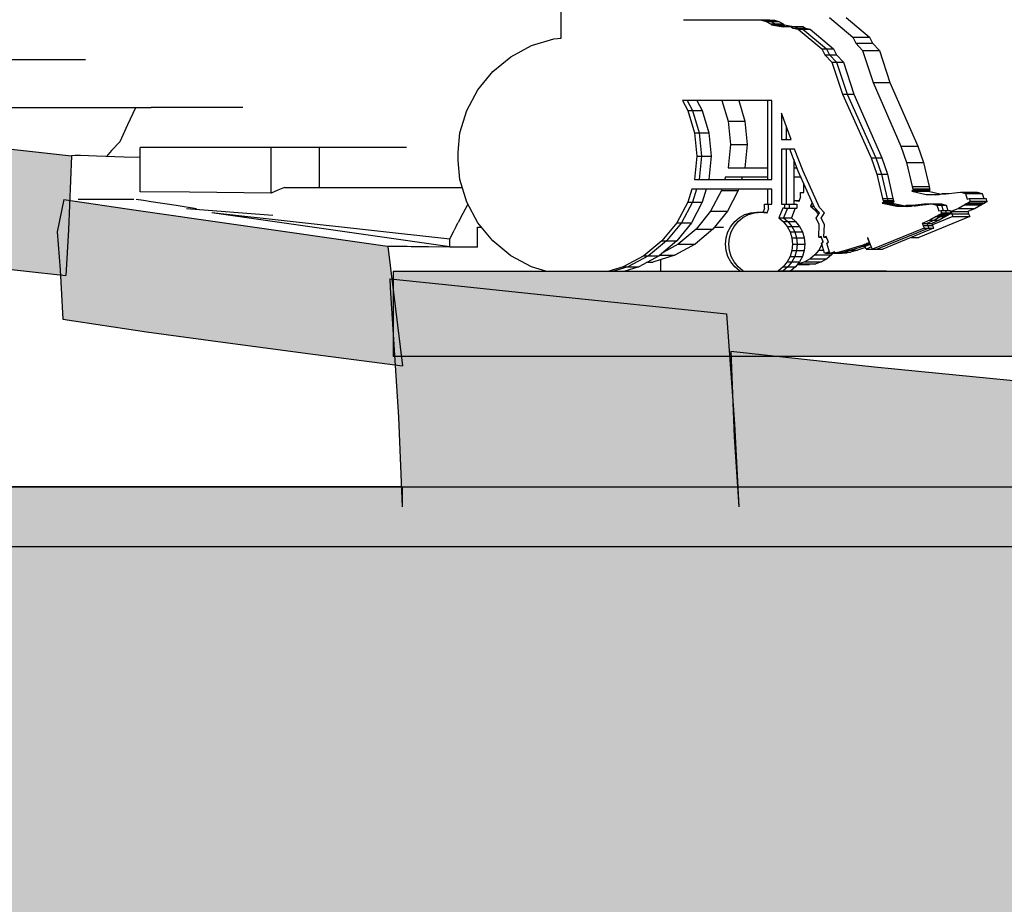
# Model space of a CAD drawing. Header units: millimetres. Extents: x 104309 to 136725, y -2961 to 21551.
# Tile 6 of 21: x 118656 to 121121, y 3185 to 5400. Entities that reach past the tile are written whole.
import ezdxf

# ---------------------------------------------------------------- set-up
doc = ezdxf.new("R2010")
doc.units = ezdxf.units.MM
doc.header["$LTSCALE"] = 0.5
doc.header["$MEASUREMENT"] = 0
doc.linetypes.add('PLINE', pattern=[0])
for name, color, linetype in [('00_KUN SYNLIG I 3D', 7, 'Continuous'), ('00_KUN SYNLIG I 3D (Skravur)', 7, 'Continuous'), ('24-- Innervegger', 7, 'Continuous'), ('25- Dekke eksisterende salen', 7, 'Continuous'), ('25- Dekke eksisterende salen (Skravur)', 7, 'Continuous'), ('25-- Dekker (Skravur)(Nye konstruksjoner)', 7, 'Continuous'), ('25-- Dekker(Nye konstruksjoner)', 7, 'Continuous'), ('27-- Fast inventar(Nye konstruksjoner)', 7, 'Continuous')]:
    doc.layers.add(name, color=color, linetype=linetype)
doc.layers.add('235- Utvendig kledning og overflate', color=7, linetype='Continuous', lineweight=0)

msp = doc.modelspace()

# ---------------------------------------------------------------- hatches: boundary and pattern name
at = {"layer": '00_KUN SYNLIG I 3D (Skravur)', "linetype": 'Continuous'}
for points in [[(118777.5, 4873.7), (118785.1, 5059.4), (118551.5, 5084.5), (118323.4, 5108.7), (118224.8, 5120), (117894, 5160), (117879.7, 5127.8), (117879.4, 5124.1), (117877.8, 5124.1), (117876, 5124.1), (117851.4, 5123.7), (117852.7, 4938.1), (117850, 4865.9), (117973, 4851.2), (118287.1, 4813), (118665.2, 4771.1), (118771.6, 4759.4)], [(118757.6, 4761), (118763.9, 4650), (118973.4, 4618.6), (119164.3, 4592.1), (119396.1, 4561.2), (119613.9, 4532.9), (119611.1, 4556.1), (119590.6, 4556.1), (119590.6, 4724.2), (119577.5, 4832.2), (119577.4, 4832.7), (119577.4, 4832.9), (119576.7, 4833), (119186.4, 4888.5), (118947.1, 4922.6), (118780.5, 4947.9), (118777.5, 4873.7), (118771.6, 4759.4)]]:
    msp.add_hatch(color=256, dxfattribs=at).paths.add_polyline_path(points)
at = {"layer": '235- Utvendig kledning og overflate', "linetype": 'Continuous'}
msp.add_hatch(color=256, dxfattribs=at).paths.add_polyline_path([(104309, 7230.2), (108983.9, 7230.2), (108987.7, 6730.2), (106990.2, 6730.2), (106990.2, 3812), (111521.1, 3812), (111521.1, 4230), (133344.4, 4230), (133344.4, 4870), (136725.4, 4870), (136725.4, -2960.5), (104309, -2960.5)])
at = {"layer": '25- Dekke eksisterende salen (Skravur)', "linetype": 'Continuous'}
for points in [[(119590.6, 4750.4), (119587.4, 4750.7), (119590.6, 4724.2)], [(119613.9, 4532.9), (119595.7, 4535.3), (119603.9, 4404.2), (119613.4, 4180), (120456.4, 4180), (120446, 4387.5), (120433.5, 4556.1), (119611.1, 4556.1)], [(120436.7, 4556.1), (120440.7, 4458.3), (120446, 4387.5), (120456.4, 4180), (121312.5, 4180), (121300, 4287.7), (121291.9, 4400), (121316.7, 4397.8), (121315, 4480), (120906.6, 4519.5), (120847.6, 4525.3), (120796.2, 4531), (120564.2, 4556.1)], [(111729, 4230), (111729, 4080), (111760.4, 4080), (112474.8, 4080), (119300, 4080), (124080.6, 4080), (124074.7, 4139.2), (124072.8, 4230), (123572.7, 4230), (122927.6, 4230), (122142.3, 4230), (122142.3, 4180), (119613.4, 4180), (119611.3, 4230), (116440.6, 4230), (112474.8, 4230), (111760.4, 4230)]]:
    msp.add_hatch(color=256, dxfattribs=at).paths.add_polyline_path(points)
at = {"layer": '25-- Dekker (Skravur)(Nye konstruksjoner)', "linetype": 'Continuous'}
msp.add_hatch(color=256, dxfattribs=at).paths.add_polyline_path([(119590.6, 4556.1), (121325.2, 4556.1), (121325.2, 4769.1), (119590.6, 4769.1)])

# ---------------------------------------------------------------- linework, layer by layer
at = {"layer": '00_KUN SYNLIG I 3D', "linetype": 'PLINE'}
for p, q in [((118553.7, 5300), (118820.3, 5300)), ((118416.6, 5180), (118704.5, 5180)), ((118704.5, 5180), (118946.4, 5180)), ((118926.3, 5137.5), (118946.4, 5180)), ((118946.4, 5180), (118965.3, 5180)), ((118965.3, 5180), (118985, 5180)), ((119214.8, 5180), (118985, 5180)), ((118907.3, 5095), (118926.3, 5137.5)), ((118907.3, 5095), (118885.9, 5072.5)), ((118957.4, 5080.7), (119285.3, 5080.7)), ((118957.4, 5054.5), (118957.4, 5080)), ((119285.3, 5080.7), (119406.2, 5080.7)), ((119285.3, 4965.4), (119285.3, 5080.7)), ((119406.2, 5080.7), (119624.3, 5080.7)), ((119406.2, 4980), (119406.2, 5080.7)), ((118794.9, 5059.7), (118785.1, 5059.4)), ((118807.9, 5060), (118794.9, 5059.7)), ((118794.9, 5059.7), (118794.9, 5059.7)), ((118848.4, 5058.2), (118807.9, 5060)), ((118917.4, 5055.9), (118848.4, 5058.2)), ((118885.9, 5072.5), (118872.8, 5057.7)), ((118957.4, 5054.5), (118917.4, 5055.9)), ((118957.4, 4969.1), (118957.4, 5054.5)), ((119081.3, 4967.7), (118957.4, 4969.1)), ((119285.3, 4965.4), (119081.3, 4967.7)), ((119302.1, 4972.7), (119285.3, 4965.4)), ((119319, 4980), (119302.1, 4972.7)), ((119319, 4980), (119764.1, 4980)), ((118854.1, 4950), (118801.9, 4950)), ((118900.1, 4950), (118854.1, 4950)), ((118911.7, 4950), (118900.1, 4950)), ((118917.4, 4950), (118911.7, 4950)), ((118923.2, 4950), (118917.4, 4950)), ((118931.4, 4950), (118923.2, 4950)), ((118938.8, 4950), (118931.4, 4950)), ((118941.4, 4950), (118938.8, 4950)), ((118965.6, 4947), (118947.6, 4949.8)), ((118985, 4944), (118965.6, 4947)), ((119047.1, 4934.4), (118985, 4944)), ((119098, 4926.6), (119047.1, 4934.4)), ((119778, 4937.9), (119765.6, 4915)), ((119073.6, 4927.2), (119289.2, 4910.7)), ((119089.4, 4926), (119089.3, 4926.1)), ((119732.5, 4850), (119136.5, 4916.3)), ((119434.5, 4873.8), (119136.5, 4916.3)), ((119765.6, 4915), (119753.7, 4892.2)), ((119748.6, 4882.5), (119743.8, 4872.8)), ((119748.6, 4882.5), (119753.7, 4892.2)), ((119732.5, 4831.3), (119434.5, 4873.8)), ((119732.5, 4850), (119743.8, 4872.8)), ((119801.7, 4880.7), (119811.6, 4880.7)), ((119801.7, 4830), (119801.7, 4880.7)), ((120395.8, 4880.7), (120417.9, 4880.7)), ((119577.4, 4832.9), (119626, 4832.4)), ((119732.5, 4831.3), (119732.5, 4850)), ((119626, 4832.4), (119635.7, 4832.3)), ((119635.7, 4832.3), (119679.3, 4831.9)), ((119679.3, 4831.9), (119732.5, 4831.3)), ((119732.5, 4830), (119732.5, 4831.3)), ((119765.6, 4830), (119732.5, 4830)), ((119801.7, 4830), (119765.6, 4830)), ((120261.1, 4770), (120261.1, 4799.2))]:
    msp.add_line(p, q, dxfattribs=at)
at = {"layer": '00_KUN SYNLIG I 3D', "linetype": 'PLINE', "flags": 128}
for points in [[(117894, 5160), (118224.8, 5120), (118323.4, 5108.7), (118551.5, 5084.5), (118785.1, 5059.4)], [(118785.1, 5059.4), (118777.5, 4873.7), (118771.6, 4759.4)], [(118766.6, 4950), (118749.3, 4868.4), (118756.9, 4773.3), (118763.9, 4650)], [(118766.6, 4950), (118947.1, 4922.6), (119186.4, 4888.5), (119576.7, 4833), (119577.4, 4832.9)], [(117850, 4865.9), (117973, 4851.2), (118287.1, 4813), (118665.2, 4771.1), (118771.6, 4759.4)], [(119577.4, 4832.9), (119577.4, 4832.7), (119577.5, 4832.2), (119613.9, 4532.9)], [(118763.9, 4650), (118973.4, 4618.6), (119164.3, 4592.1), (119396.1, 4561.2), (119613.9, 4532.9)]]:
    msp.add_lwpolyline(points, dxfattribs=at)
at = {"layer": '24-- Innervegger', "linetype": 'PLINE', "flags": 128}
msp.add_lwpolyline([(104309, 7230.2), (108983.9, 7230.2), (108987.7, 6730.2), (106990.2, 6730.2), (106990.2, 3812), (111521.1, 3812), (111521.1, 4230), (133344.4, 4230), (133344.4, 4870), (136725.4, 4870), (136725.4, -2960.5), (104309, -2960.5)], close=True, dxfattribs=at)
at = {"layer": '25- Dekke eksisterende salen', "linetype": 'PLINE'}
for p, q in [((119681, 4770), (119972.7, 4770)), ((120171.4, 4770), (120202.8, 4770)), ((120202.8, 4770), (120460.5, 4770)), ((120607.6, 4770), (120584.4, 4770)), ((120721.4, 4770), (120607.6, 4770)), ((120826.6, 4770), (120721.4, 4770)), ((119613.4, 4230), (119613.4, 4180))]:
    msp.add_line(p, q, dxfattribs=at)
at = {"layer": '25- Dekke eksisterende salen', "linetype": 'PLINE', "flags": 128}
for points in [[(119582.2, 4751.2), (119583.7, 4728.1), (119603.9, 4404.2), (119613.4, 4180)], [(119582.2, 4751.2), (119591.4, 4750.3), (119737.8, 4734.9), (119999.2, 4707.5), (120402.2, 4666.2), (120425.6, 4663.7)], [(120425.6, 4663.7), (120446, 4387.5), (120456.4, 4180)], [(120436.2, 4570), (120444.9, 4355.4), (120456.4, 4180)], [(120436.2, 4570), (120796.2, 4531), (120847.6, 4525.3), (120906.6, 4519.5), (121315, 4480)], [(119613.4, 4230), (116440.6, 4230), (112474.8, 4230), (111760.4, 4230), (111471.3, 4230)], [(124080.6, 4080), (119300, 4080), (112474.8, 4080), (111760.4, 4080), (111471.3, 4080)]]:
    msp.add_lwpolyline(points, dxfattribs=at)
at = {"layer": '25-- Dekker(Nye konstruksjoner)', "linetype": 'PLINE'}
for p, q in [((119590.6, 4769.1), (119590.6, 4556.1)), ((121325.2, 4769.1), (119590.6, 4769.1)), ((121325.2, 4556.1), (119590.6, 4556.1))]:
    msp.add_line(p, q, dxfattribs=at)
at = {"layer": '27-- Fast inventar(Nye konstruksjoner)', "linetype": 'PLINE'}
for p, q in [((120012, 5354), (120012, 5627.9)), ((120317.7, 5399.9), (120501.8, 5399.9)), ((120501.8, 5399.9), (120513.3, 5398.8)), ((120501.8, 5399.9), (120513.5, 5399.9)), ((120513.5, 5399.9), (120534.3, 5399.9)), ((120513.5, 5399.9), (120525, 5398.8)), ((120534.3, 5399.9), (120545.5, 5398.8)), ((120683.5, 5405.8), (120741.9, 5356.5)), ((120725.5, 5405.8), (120783.9, 5356.5)), ((120513.3, 5398.8), (120524.9, 5395.2)), ((120513.3, 5398.8), (120525, 5398.8)), ((120524.9, 5395.2), (120535.6, 5389.5)), ((120524.9, 5395.2), (120536.6, 5395.2)), ((120525, 5398.8), (120545.5, 5398.8)), ((120525, 5398.8), (120536.6, 5395.2)), ((120535.6, 5389.5), (120538.7, 5387)), ((120535.6, 5389.5), (120547.3, 5389.5)), ((120536.6, 5395.2), (120556.9, 5395.2)), ((120536.6, 5395.2), (120547.3, 5389.5)), ((120538.7, 5387), (120567.6, 5382.4)), ((120538.7, 5387), (120550.4, 5387)), ((120545.5, 5398.8), (120556.9, 5395.2)), ((120547.3, 5389.5), (120567.4, 5389.5)), ((120547.3, 5389.5), (120550.4, 5387)), ((120550.4, 5387), (120570.4, 5387)), ((120550.4, 5387), (120576.9, 5382.8)), ((120556.9, 5395.2), (120567.4, 5389.5)), ((120567.4, 5389.5), (120570.4, 5387)), ((120567.6, 5382.4), (120585.9, 5383.1)), ((120570.4, 5387), (120594, 5383.1)), ((120574.5, 5383.1), (120574.6, 5383.1)), ((120574.6, 5383.1), (120585.9, 5383.1)), ((120585.9, 5383.1), (120592.5, 5378.4)), ((120585.9, 5383.1), (120597.6, 5383.1)), ((120592.5, 5378.4), (120604.9, 5376.4)), ((120592.5, 5378.4), (120604.2, 5378.4)), ((120597.6, 5383.1), (120616.6, 5383.1)), ((120597.6, 5383.1), (120604.2, 5378.4)), ((120604.2, 5378.4), (120623.1, 5378.4)), ((120604.2, 5378.4), (120616.6, 5376.4)), ((120604.9, 5376.4), (120664.6, 5327.1)), ((120604.9, 5376.4), (120616.6, 5376.4)), ((120616.6, 5383.1), (120623.1, 5378.4)), ((120616.6, 5376.4), (120635.3, 5376.4)), ((120616.6, 5376.4), (120676.3, 5327.1)), ((120623.1, 5378.4), (120635.3, 5376.4)), ((120635.3, 5376.4), (120693.7, 5327.1)), ((119937.4, 5335.1), (119993.5, 5352.1)), ((119993.5, 5352.1), (120012, 5354)), ((120010.2, 5353.8), (120012, 5354.8)), ((120741.9, 5356.5), (120749.2, 5341.5)), ((120741.9, 5356.5), (120783.9, 5356.5)), ((120783.9, 5356.5), (120791.2, 5341.5)), ((119885.6, 5307.3), (119937.4, 5335.1)), ((120664.6, 5327.1), (120672, 5312.1)), ((120664.6, 5327.1), (120676.3, 5327.1)), ((120676.3, 5327.1), (120693.7, 5327.1)), ((120676.3, 5327.1), (120683.7, 5312.1)), ((120693.7, 5327.1), (120700.9, 5312.1)), ((120749.2, 5341.5), (120766.6, 5323.1)), ((120749.2, 5341.5), (120791.2, 5341.5)), ((120791.2, 5341.5), (120808.6, 5323.1)), ((119840.2, 5270), (119885.6, 5307.3)), ((120672, 5312.1), (120689.7, 5293.7)), ((120672, 5312.1), (120683.7, 5312.1)), ((120683.7, 5312.1), (120700.9, 5312.1)), ((120683.7, 5312.1), (120701.4, 5293.7)), ((120700.9, 5312.1), (120718.3, 5293.7)), ((120766.6, 5323.1), (120792.7, 5242.6)), ((120766.6, 5323.1), (120808.6, 5323.1)), ((120808.6, 5323.1), (120834.7, 5242.6)), ((120689.7, 5293.7), (120716.4, 5213.2)), ((120689.7, 5293.7), (120701.4, 5293.7)), ((120701.4, 5293.7), (120718.3, 5293.7)), ((120701.4, 5293.7), (120728.1, 5213.2)), ((120718.3, 5293.7), (120744.4, 5213.2)), ((119803, 5224.6), (119840.2, 5270)), ((120792.7, 5242.6), (120862.6, 5083.5)), ((120792.7, 5242.6), (120834.7, 5242.6)), ((120834.7, 5242.6), (120904.6, 5083.5)), ((119775.3, 5172.7), (119803, 5224.6)), ((120716.4, 5213.2), (120787.7, 5054.1)), ((120716.4, 5213.2), (120728.1, 5213.2)), ((120728.1, 5213.2), (120744.4, 5213.2)), ((120728.1, 5213.2), (120799.4, 5054.1)), ((120744.4, 5213.2), (120814.3, 5054.1)), ((120539.1, 5197.9), (120315.2, 5197.9)), ((120315.2, 5197.9), (120328.7, 5172.7)), ((120326.9, 5197.9), (120340.4, 5172.7)), ((120351.5, 5197.9), (120364.7, 5172.7)), ((120414.2, 5197.9), (120429.7, 5145.8)), ((120456.2, 5197.9), (120471.7, 5145.8)), ((120528.8, 4999.9), (120528.8, 5197.9)), ((120539.1, 4999.9), (120539.1, 5197.9)), ((119758.2, 5116.4), (119775.3, 5172.7)), ((120328.7, 5172.7), (120345.7, 5116.4)), ((120328.7, 5172.7), (120340.4, 5172.7)), ((120340.4, 5172.7), (120364.7, 5172.7)), ((120340.4, 5172.7), (120357.4, 5116.4)), ((120364.7, 5172.7), (120381.4, 5116.4)), ((120587.2, 5099.9), (120563.1, 5166.1)), ((120563.1, 5166.1), (120563.1, 5099.9)), ((120429.7, 5145.8), (120435.3, 5087.3)), ((120429.7, 5145.8), (120471.7, 5145.8)), ((120471.7, 5145.8), (120477.3, 5087.3)), ((120574.8, 5133.9), (120574.8, 5099.9)), ((119753.5, 5068), (119758.2, 5116.4)), ((120345.7, 5116.4), (120351.5, 5057.9)), ((120345.7, 5116.4), (120357.4, 5116.4)), ((120357.4, 5116.4), (120381.4, 5116.4)), ((120357.4, 5116.4), (120363.2, 5057.9)), ((120381.4, 5116.4), (120387, 5057.9)), ((120435.3, 5087.3), (120429.7, 5029.3)), ((120435.3, 5087.3), (120477.3, 5087.3)), ((120477.3, 5087.3), (120471.7, 5029.3)), ((120563.1, 5099.9), (120587.2, 5099.9)), ((120575.9, 5099.9), (120574.8, 5102.9)), ((120862.6, 5083.5), (120876.8, 5042.3)), ((120862.6, 5083.5), (120904.6, 5083.5)), ((120904.6, 5083.5), (120918.8, 5042.3)), ((119753.5, 5057.9), (119753.5, 5068)), ((119753.5, 5047.7), (119753.5, 5057.9)), ((120351.5, 5057.9), (120345.8, 4999.9)), ((120351.5, 5057.9), (120363.2, 5057.9)), ((120363.2, 5057.9), (120357.5, 4999.9)), ((120363.2, 5057.9), (120387, 5057.9)), ((120387, 5057.9), (120381.4, 4999.9)), ((120595.9, 5075.9), (120563.1, 5075.9)), ((120563.1, 5075.9), (120563.1, 4937.9)), ((120574.8, 5075.9), (120574.8, 4937.9)), ((120584.5, 5075.6), (120584.4, 5075.9)), ((120605.5, 5020.2), (120584.5, 5075.6)), ((120596, 5075.6), (120595.9, 5075.9)), ((120617.4, 5020.2), (120596, 5075.6)), ((119758.2, 4999.4), (119753.5, 5047.7)), ((120594.3, 5049.8), (120594.3, 4937.9)), ((120787.7, 5054.1), (120802.3, 5012.9)), ((120787.7, 5054.1), (120799.4, 5054.1)), ((120799.4, 5054.1), (120814.3, 5054.1)), ((120799.4, 5054.1), (120814, 5012.9)), ((120814.3, 5054.1), (120828.6, 5012.9)), ((120876.8, 5042.3), (120890.8, 4981.9)), ((120876.8, 5042.3), (120918.8, 5042.3)), ((120918.8, 5042.3), (120932.8, 4981.9)), ((120429.7, 5029.3), (120528.8, 5029.3)), ((120594.3, 5029.3), (120602.1, 5029.3)), ((120646, 4929.6), (120605.5, 5020.2)), ((120658.8, 4929.6), (120617.4, 5020.2)), ((120802.3, 5012.9), (120816.5, 4952.5)), ((120802.3, 5012.9), (120814, 5012.9)), ((120814, 5012.9), (120828.6, 5012.9)), ((120814, 5012.9), (120828.2, 4952.5)), ((120828.6, 5012.9), (120842.5, 4952.5)), ((119775.3, 4943.1), (119758.2, 4999.4)), ((120345.8, 4999.9), (120539.1, 4999.9)), ((120422.7, 5005.3), (120421.1, 4999.9)), ((120528.8, 5005.3), (120422.7, 5005.3)), ((120464.7, 5005.3), (120463.1, 4999.9)), ((120612.2, 5005.3), (120594.3, 5005.3)), ((120619.1, 4967.3), (120619.1, 4989.8)), ((120890.8, 4981.9), (120892.4, 4976.7)), ((120890.8, 4981.9), (120932.8, 4981.9)), ((120932.8, 4981.9), (120934.4, 4976.7)), ((120338.6, 4975.9), (120328.7, 4943.1)), ((120539.1, 4975.9), (120338.6, 4975.9)), ((120350.3, 4975.9), (120340.4, 4943.1)), ((120374.4, 4975.9), (120364.7, 4943.1)), ((120413, 4972.5), (120385.9, 4920.6)), ((120414, 4975.9), (120413, 4972.5)), ((120413, 4972.5), (120455, 4972.5)), ((120455, 4972.5), (120427.9, 4920.6)), ((120456, 4975.9), (120455, 4972.5)), ((120528.8, 4937.9), (120528.8, 4975.9)), ((120539.1, 4937.9), (120539.1, 4975.9)), ((120607.3, 4945.6), (120612.1, 4957.3)), ((120611.3, 4957.3), (120611.3, 4967.3)), ((120611.3, 4967.3), (120616.2, 4967.3)), ((120612.1, 4957.3), (120611.3, 4957.3)), ((120616.2, 4967.3), (120619.1, 4967.3)), ((120892.8, 4973.3), (120889.5, 4970.1)), ((120889.5, 4970.1), (120925.9, 4962.2)), ((120889.5, 4970.1), (120931.5, 4970.1)), ((120892.4, 4976.7), (120892.8, 4973.3)), ((120892.4, 4976.7), (120934.4, 4976.7)), ((120892.8, 4973.3), (120934.8, 4973.3)), ((120925.9, 4962.2), (120950.1, 4961.4)), ((120925.9, 4962.2), (120958.2, 4962.2)), ((120934.8, 4973.3), (120931.5, 4970.1)), ((120931.5, 4970.1), (120963.3, 4963.2)), ((120934.4, 4976.7), (120934.8, 4973.3)), ((120950.1, 4961.4), (120961.9, 4962.6)), ((120961.9, 4962.6), (120966.8, 4964.6)), ((120966.8, 4964.6), (120967, 4964.4)), ((120966.8, 4964.6), (120981.4, 4964.6)), ((120967, 4964.4), (120967.3, 4963.6)), ((120967, 4964.4), (120978.9, 4964.4)), ((120967.3, 4963.6), (120967.4, 4963.2)), ((120967.3, 4963.6), (120971.3, 4963.6)), ((120967.4, 4963.2), (121011.3, 4967.7)), ((121011.3, 4967.7), (121023.9, 4964.5)), ((121011.3, 4967.7), (121053.3, 4967.7)), ((121023.9, 4964.5), (121028.5, 4950.3)), ((121023.9, 4964.5), (121065.9, 4964.5)), ((121053.3, 4967.7), (121065.9, 4964.5)), ((121065.9, 4964.5), (121070, 4951.9)), ((119803, 4891.2), (119775.3, 4943.1)), ((120328.7, 4943.1), (120301, 4891.2)), ((120340.4, 4943.1), (120312.7, 4891.2)), ((120328.7, 4943.1), (120340.4, 4943.1)), ((120364.7, 4943.1), (120337.6, 4891.2)), ((120340.4, 4943.1), (120364.7, 4943.1)), ((120521, 4927.9), (120521, 4937.9)), ((120521, 4937.9), (120525.9, 4937.9)), ((120525.9, 4937.9), (120528.8, 4937.9)), ((120531.2, 4927.9), (120531.2, 4937.9)), ((120531.2, 4937.9), (120536.1, 4937.9)), ((120536.1, 4937.9), (120539.1, 4937.9)), ((120563.1, 4937.9), (120571.1, 4937.9)), ((120571.1, 4937.9), (120571.1, 4927.9)), ((120571.1, 4937.9), (120582.8, 4937.9)), ((120582.8, 4937.9), (120602.1, 4937.9)), ((120582.8, 4937.9), (120582.8, 4927.9)), ((120594.3, 4947.3), (120608, 4947.3)), ((120594.3, 4947), (120607, 4945.7)), ((120602.1, 4937.9), (120602.1, 4927.9)), ((120607, 4945.7), (120607.3, 4945.6)), ((120607, 4945.7), (120607.4, 4945.7)), ((120640.3, 4942.5), (120636.3, 4932.8)), ((120636.3, 4932.8), (120647, 4923.8)), ((120636.3, 4932.8), (120644.6, 4932.8)), ((120818.6, 4943.9), (120815.2, 4940.7)), ((120815.2, 4940.7), (120852.4, 4932.8)), ((120815.2, 4940.7), (120826.9, 4940.7)), ((120816.5, 4952.5), (120818.2, 4947.3)), ((120816.5, 4952.5), (120828.2, 4952.5)), ((120818.2, 4947.3), (120818.6, 4943.9)), ((120818.2, 4947.3), (120829.9, 4947.3)), ((120818.6, 4943.9), (120830.3, 4943.9)), ((120830.3, 4943.9), (120826.9, 4940.7)), ((120826.9, 4940.7), (120841.2, 4940.7)), ((120826.9, 4940.7), (120864.1, 4932.8)), ((120828.2, 4952.5), (120842.5, 4952.5)), ((120828.2, 4952.5), (120829.9, 4947.3)), ((120829.9, 4947.3), (120844.2, 4947.3)), ((120829.9, 4947.3), (120830.3, 4943.9)), ((120830.3, 4943.9), (120844.5, 4943.9)), ((120844.5, 4943.9), (120841.2, 4940.7)), ((120841.2, 4940.7), (120873.1, 4933.8)), ((120842.5, 4952.5), (120844.2, 4947.3)), ((120844.2, 4947.3), (120844.5, 4943.9)), ((120852.4, 4932.8), (120877.1, 4932)), ((120852.4, 4932.8), (120864.1, 4932.8)), ((120864.1, 4932.8), (120867.9, 4932.8)), ((120864.1, 4932.8), (120880.1, 4932.3)), ((120867, 4932.7), (120871.7, 4933.2)), ((120871.7, 4933.2), (120876.6, 4935.2)), ((120876.6, 4935.2), (120876.7, 4935)), ((120876.6, 4935.2), (120891.2, 4935.2)), ((120876.7, 4935), (120877, 4934.2)), ((120876.7, 4935), (120888.6, 4935)), ((120877, 4934.2), (120877.2, 4933.8)), ((120877, 4934.2), (120881, 4934.2)), ((120877.1, 4932), (120889.2, 4933.2)), ((120877.2, 4933.8), (120921, 4938.4)), ((120889.2, 4933.2), (120894.2, 4935.2)), ((120894.2, 4935.2), (120894.3, 4935)), ((120894.2, 4935.2), (120905.9, 4935.2)), ((120894.3, 4935), (120894.6, 4934.2)), ((120894.3, 4935), (120906, 4935)), ((120894.6, 4934.2), (120894.8, 4933.8)), ((120894.6, 4934.2), (120898.8, 4934.2)), ((120894.8, 4933.8), (120939.6, 4938.4)), ((120905.9, 4935.2), (120906, 4935)), ((120921, 4938.4), (120926.3, 4937)), ((120921, 4938.4), (120939.6, 4938.4)), ((120939.6, 4938.4), (120952.4, 4935.1)), ((120939.6, 4938.4), (120951.3, 4938.4)), ((120951.3, 4938.4), (120963, 4938.4)), ((120951.3, 4938.4), (120964.2, 4935.1)), ((120952.4, 4935.1), (120957.1, 4920.9)), ((120952.4, 4935.1), (120964.2, 4935.1)), ((120963, 4938.4), (120975.6, 4935.1)), ((120964.2, 4935.1), (120975.6, 4935.1)), ((120964.2, 4935.1), (120968.3, 4922.5)), ((120975.6, 4935.1), (120979.7, 4922.5)), ((121022.4, 4936.5), (121006.4, 4927.5)), ((121026, 4938.5), (121022.4, 4936.5)), ((121022.4, 4936.5), (121064.4, 4936.5)), ((121029.6, 4940.4), (121026, 4938.5)), ((121026, 4938.5), (121068, 4938.5)), ((121028.5, 4950.3), (121034, 4951.9)), ((121036.3, 4944.4), (121029.6, 4940.4)), ((121029.6, 4940.4), (121071.6, 4940.4)), ((121034, 4951.9), (121034.8, 4945.8)), ((121034, 4951.9), (121076, 4951.9)), ((121034.8, 4945.8), (121036.3, 4944.4)), ((121034.8, 4945.8), (121076.8, 4945.8)), ((121036.3, 4944.4), (121078.3, 4944.4)), ((121064.4, 4936.5), (121048.4, 4927.5)), ((121068, 4938.5), (121064.4, 4936.5)), ((121071.6, 4940.4), (121068, 4938.5)), ((121078.3, 4944.4), (121071.6, 4940.4)), ((121076, 4951.9), (121076.8, 4945.8)), ((121076.8, 4945.8), (121078.3, 4944.4)), ((120385.9, 4920.6), (120349.4, 4875.1)), ((120385.9, 4920.6), (120427.9, 4920.6)), ((120427.9, 4920.6), (120391.4, 4875.1)), ((120458, 4904.4), (120471.5, 4911.8)), ((120466.8, 4904.4), (120480.6, 4911.8)), ((120471.5, 4911.8), (120486.2, 4916.4)), ((120480.6, 4911.8), (120495.6, 4916.4)), ((120486.2, 4916.4), (120501.5, 4917.9)), ((120495.6, 4916.4), (120511.2, 4917.9)), ((120501.5, 4917.9), (120506.3, 4917.4)), ((120501.5, 4917.9), (120511.2, 4917.9)), ((120511.2, 4917.9), (120526.8, 4916.4)), ((120511.2, 4917.9), (120522.9, 4917.9)), ((120517.7, 4917.9), (120521.8, 4927.9)), ((120521.8, 4927.9), (120521, 4927.9)), ((120522.9, 4917.9), (120527.6, 4917.4)), ((120526.8, 4916.4), (120527.1, 4916.2)), ((120526.8, 4916.4), (120527.2, 4916.4)), ((120527.1, 4916.2), (120532, 4927.9)), ((120532, 4927.9), (120531.2, 4927.9)), ((120566.9, 4927.9), (120556.7, 4903.4)), ((120571.1, 4927.9), (120566.9, 4927.9)), ((120578.6, 4927.9), (120568.5, 4903.4)), ((120571.1, 4927.9), (120582.8, 4927.9)), ((120582.8, 4927.9), (120602.1, 4927.9)), ((120598, 4927.9), (120588.1, 4903.4)), ((120658.2, 4916), (120646, 4929.6)), ((120647, 4923.8), (120656.1, 4912.5)), ((120647, 4923.8), (120651.2, 4923.8)), ((120650.2, 4902.7), (120658.2, 4916)), ((120671.2, 4916), (120658.8, 4929.6)), ((120663.1, 4902.7), (120671.2, 4916)), ((121034.6, 4907.3), (120907.7, 4854.8)), ((120951, 4907.1), (120934.6, 4898.1)), ((120992.6, 4907.3), (120941.1, 4886)), ((120962.7, 4907.1), (120946.3, 4898.1)), ((120954.6, 4909.1), (120951, 4907.1)), ((120951, 4907.1), (120962.7, 4907.1)), ((120958.3, 4911), (120954.6, 4909.1)), ((120954.6, 4909.1), (120966.3, 4909.1)), ((120957.1, 4920.9), (120962.8, 4922.5)), ((120974.2, 4907.1), (120958.1, 4898.1)), ((120965.1, 4915), (120958.3, 4911)), ((120958.3, 4911), (120970, 4911)), ((120966.3, 4909.1), (120962.7, 4907.1)), ((120962.7, 4907.1), (120974.2, 4907.1)), ((120962.8, 4922.5), (120963.6, 4916.4)), ((120962.8, 4922.5), (120974.5, 4922.5)), ((120963.6, 4916.4), (120965.1, 4915)), ((120963.6, 4916.4), (120975.3, 4916.4)), ((120965.1, 4915), (120976.9, 4915)), ((120970, 4911), (120966.3, 4909.1)), ((120966.3, 4909.1), (120977.7, 4909.1)), ((120976.9, 4915), (120970, 4911)), ((120970, 4911), (120981.3, 4911)), ((120977.7, 4909.1), (120974.2, 4907.1)), ((120974.5, 4922.5), (120985.8, 4922.5)), ((120974.5, 4922.5), (120975.3, 4916.4)), ((120975.3, 4916.4), (120986.5, 4916.4)), ((120975.3, 4916.4), (120976.9, 4915)), ((120976.9, 4915), (120988.1, 4915)), ((120981.3, 4911), (120977.7, 4909.1)), ((120988.1, 4915), (120981.3, 4911)), ((120985.8, 4922.5), (120986.5, 4916.4)), ((120986.5, 4916.4), (120988.1, 4915)), ((121006.4, 4927.5), (120987.9, 4919.2)), ((120987.9, 4919.2), (120990, 4913.8)), ((120987.9, 4919.2), (121029.9, 4919.2)), ((120990, 4913.8), (120992.6, 4907.3)), ((120990, 4913.8), (121032, 4913.8)), ((120992.6, 4907.3), (121034.6, 4907.3)), ((121006.4, 4927.5), (121048.4, 4927.5)), ((121048.4, 4927.5), (121029.9, 4919.2)), ((121029.9, 4919.2), (121032, 4913.8)), ((121032, 4913.8), (121034.6, 4907.3)), ((119840.2, 4845.8), (119803, 4891.2)), ((120301, 4891.2), (120263.7, 4845.8)), ((120312.7, 4891.2), (120275.4, 4845.8)), ((120301, 4891.2), (120312.7, 4891.2)), ((120337.6, 4891.2), (120301.1, 4845.8)), ((120312.7, 4891.2), (120337.6, 4891.2)), ((120429.2, 4868.5), (120436.4, 4882.3)), ((120436.4, 4882.3), (120446.1, 4894.5)), ((120437.4, 4868.5), (120444.8, 4882.3)), ((120444.8, 4882.3), (120454.7, 4894.5)), ((120446.1, 4894.5), (120458, 4904.4)), ((120454.7, 4894.5), (120466.8, 4904.4)), ((120556.7, 4903.4), (120567.7, 4894.5)), ((120556.7, 4903.4), (120568.5, 4903.4)), ((120567.7, 4894.5), (120577.6, 4882.3)), ((120567.7, 4894.5), (120579.4, 4894.5)), ((120568.5, 4903.4), (120588.1, 4903.4)), ((120568.5, 4903.4), (120579.4, 4894.5)), ((120577.6, 4882.3), (120585, 4868.5)), ((120577.6, 4882.3), (120589.3, 4882.3)), ((120579.4, 4894.5), (120598.8, 4894.5)), ((120579.4, 4894.5), (120589.3, 4882.3)), ((120588.1, 4903.4), (120598.8, 4894.5)), ((120589.3, 4882.3), (120608.5, 4882.3)), ((120589.3, 4882.3), (120596.7, 4868.5)), ((120598.8, 4894.5), (120608.5, 4882.3)), ((120608.5, 4882.3), (120615.7, 4868.5)), ((120658, 4887), (120650.2, 4902.7)), ((120656.6, 4855.5), (120658, 4887)), ((120671, 4887), (120663.1, 4902.7)), ((120669.6, 4855.5), (120671, 4887)), ((120934.6, 4898.1), (120915.7, 4889.8)), ((120915.7, 4889.8), (120917.9, 4884.4)), ((120915.7, 4889.8), (120927.4, 4889.8)), ((120917.9, 4884.4), (120920.5, 4877.9)), ((120917.9, 4884.4), (120929.6, 4884.4)), ((120946.3, 4898.1), (120927.4, 4889.8)), ((120927.4, 4889.8), (120939.6, 4889.8)), ((120927.4, 4889.8), (120929.6, 4884.4)), ((120929.6, 4884.4), (120941.8, 4884.4)), ((120929.6, 4884.4), (120932.2, 4877.9)), ((120934.6, 4898.1), (120946.3, 4898.1)), ((120958.1, 4898.1), (120939.6, 4889.8)), ((120939.6, 4889.8), (120941.8, 4884.4)), ((120941.8, 4884.4), (120944.3, 4877.9)), ((120946.3, 4898.1), (120958.1, 4898.1)), ((120349.4, 4875.1), (120304.9, 4837.8)), ((120391.4, 4875.1), (120346.9, 4837.8)), ((120349.4, 4875.1), (120391.4, 4875.1)), ((120424.7, 4853.5), (120429.2, 4868.5)), ((120432.9, 4853.5), (120437.4, 4868.5)), ((120585, 4868.5), (120589.5, 4853.5)), ((120585, 4868.5), (120596.7, 4868.5)), ((120596.7, 4868.5), (120615.7, 4868.5)), ((120596.7, 4868.5), (120601.2, 4853.5)), ((120615.7, 4868.5), (120620.2, 4853.5)), ((120920.5, 4877.9), (120790.9, 4825.4)), ((120932.2, 4877.9), (120802.6, 4825.4)), ((120944.3, 4877.9), (120817.4, 4825.4)), ((120920.5, 4877.9), (120932.2, 4877.9)), ((120932.2, 4877.9), (120944.3, 4877.9)), ((119885.6, 4808.5), (119840.2, 4845.8)), ((120263.7, 4845.8), (120218.4, 4808.5)), ((120275.4, 4845.8), (120230.1, 4808.5)), ((120301.1, 4845.8), (120256.7, 4808.5)), ((120263.7, 4845.8), (120275.4, 4845.8)), ((120304.9, 4837.8), (120266.9, 4817)), ((120275.4, 4845.8), (120301.1, 4845.8)), ((120346.9, 4837.8), (120296.2, 4810.1)), ((120304.9, 4837.8), (120346.9, 4837.8)), ((120423.2, 4837.9), (120424.7, 4853.5)), ((120424.7, 4822.3), (120423.2, 4837.9)), ((120431.3, 4837.9), (120432.9, 4853.5)), ((120432.9, 4822.3), (120431.3, 4837.9)), ((120589.5, 4853.5), (120591.1, 4837.9)), ((120589.5, 4853.5), (120601.2, 4853.5)), ((120591.1, 4837.9), (120589.5, 4822.3)), ((120591.1, 4837.9), (120602.8, 4837.9)), ((120601.2, 4853.5), (120620.2, 4853.5)), ((120601.2, 4853.5), (120602.8, 4837.9)), ((120602.8, 4837.9), (120601.2, 4822.3)), ((120602.8, 4837.9), (120621.7, 4837.9)), ((120620.2, 4853.5), (120621.7, 4837.9)), ((120621.7, 4837.9), (120620.2, 4822.3)), ((120662.4, 4857), (120656.6, 4855.5)), ((120656.6, 4855.5), (120663, 4855.5)), ((120664, 4836.7), (120656.8, 4822.8)), ((120668.1, 4842.7), (120662.4, 4857)), ((120663.6, 4840.2), (120668.1, 4842.7)), ((120671.1, 4815.6), (120663.6, 4840.2)), ((120664.3, 4837.8), (120664, 4836.7)), ((120664, 4836.7), (120664.7, 4836.7)), ((120666.7, 4846), (120665.3, 4841.1)), ((120675.5, 4857), (120669.6, 4855.5)), ((120669.6, 4855.5), (120676.1, 4855.5)), ((120681.3, 4842.7), (120675.5, 4857)), ((120676.8, 4840.2), (120681.3, 4842.7)), ((120684.4, 4815.6), (120676.8, 4840.2)), ((120760.8, 4833.6), (120726.1, 4822.8)), ((120770.2, 4832.8), (120737.8, 4822.8)), ((120761.1, 4832.8), (120760.8, 4833.6)), ((120761.3, 4832.9), (120761.1, 4832.8)), ((120761.1, 4832.8), (120772.8, 4832.8)), ((120761.9, 4833.2), (120761.3, 4832.9)), ((120761.3, 4832.9), (120773, 4832.9)), ((120763, 4833.6), (120761.9, 4833.2)), ((120761.9, 4833.2), (120773.6, 4833.2)), ((120764.4, 4834.2), (120763, 4833.6)), ((120763, 4833.6), (120774.7, 4833.6)), ((120766, 4834.8), (120764.4, 4834.2)), ((120764.4, 4834.2), (120776.1, 4834.2)), ((120768, 4835.6), (120766, 4834.8)), ((120766, 4834.8), (120777.7, 4834.8)), ((120769.5, 4836.2), (120768, 4835.6)), ((120768, 4835.6), (120779.7, 4835.6)), ((120770.5, 4836.5), (120769.5, 4836.2)), ((120769.5, 4836.2), (120781.2, 4836.2)), ((120772.2, 4837.3), (120770.4, 4836.6)), ((120770.4, 4836.6), (120770.5, 4836.5)), ((120770.4, 4836.6), (120782.1, 4836.6)), ((120770.5, 4836.5), (120782.2, 4836.5)), ((120774.4, 4838.2), (120772.2, 4837.3)), ((120772.2, 4837.3), (120783.9, 4837.3)), ((120772.8, 4831.9), (120772.5, 4832.8)), ((120773, 4832.9), (120772.8, 4832.8)), ((120773.6, 4833.2), (120773, 4832.9)), ((120774.7, 4833.6), (120773.6, 4833.2)), ((120776.5, 4839.1), (120774.4, 4838.2)), ((120774.4, 4838.2), (120785.8, 4838.2)), ((120776.1, 4834.2), (120774.7, 4833.6)), ((120777.7, 4834.8), (120776.1, 4834.2)), ((120778.4, 4839.8), (120776.5, 4839.1)), ((120776.5, 4839.1), (120785.4, 4839.1)), ((120779.7, 4835.6), (120777.7, 4834.8)), ((120780.1, 4840.5), (120778.4, 4839.8)), ((120778.4, 4839.8), (120785.1, 4839.8)), ((120779.6, 4853.5), (120778.7, 4853.3)), ((120778.7, 4853.3), (120783.3, 4841.8)), ((120778.7, 4853.3), (120779.7, 4853.3)), ((120779.7, 4853.3), (120779.6, 4853.5)), ((120788.3, 4831.9), (120779.7, 4853.3)), ((120781.2, 4836.2), (120779.7, 4835.6)), ((120781.4, 4841.1), (120780.1, 4840.5)), ((120780.1, 4840.5), (120784.8, 4840.5)), ((120782.2, 4836.5), (120781.2, 4836.2)), ((120782.5, 4841.5), (120781.4, 4841.1)), ((120781.4, 4841.1), (120784.6, 4841.1)), ((120783.9, 4837.3), (120782.1, 4836.6)), ((120782.1, 4836.6), (120782.2, 4836.5)), ((120783.1, 4841.7), (120782.5, 4841.5)), ((120782.5, 4841.5), (120784.4, 4841.5)), ((120783.3, 4841.8), (120783.1, 4841.7)), ((120783.1, 4841.7), (120784.3, 4841.7)), ((120783.3, 4841.8), (120784.3, 4841.8)), ((120785.8, 4838.1), (120783.9, 4837.3)), ((120888.5, 4854.8), (120907.7, 4854.8)), ((119937.4, 4780.7), (119885.6, 4808.5)), ((120218.4, 4808.5), (120166.6, 4780.7)), ((120230.1, 4808.5), (120178.3, 4780.7)), ((120256.7, 4808.5), (120206, 4780.7)), ((120218.4, 4808.5), (120230.1, 4808.5)), ((120230.1, 4808.5), (120256.7, 4808.5)), ((120296.2, 4810.1), (120241.2, 4793)), ((120258.6, 4810.1), (120296.2, 4810.1)), ((120429.2, 4807.3), (120424.7, 4822.3)), ((120437.4, 4807.3), (120432.9, 4822.3)), ((120589.5, 4822.3), (120585, 4807.3)), ((120589.5, 4822.3), (120601.2, 4822.3)), ((120601.2, 4822.3), (120596.7, 4807.3)), ((120601.2, 4822.3), (120620.2, 4822.3)), ((120620.2, 4822.3), (120615.7, 4807.3)), ((120647, 4810.7), (120635.2, 4800.8)), ((120656.8, 4822.8), (120647, 4810.7)), ((120647, 4810.7), (120689, 4810.7)), ((120656.8, 4822.8), (120668.9, 4822.8)), ((120673.7, 4815.5), (120671.1, 4815.6)), ((120682.8, 4818.3), (120673.7, 4815.5)), ((120673.7, 4815.5), (120687, 4815.5)), ((120689, 4810.7), (120677.2, 4800.8)), ((120683.6, 4816), (120682.8, 4818.3)), ((120684.3, 4816.1), (120683.6, 4816)), ((120683.6, 4816), (120684.3, 4816)), ((120687, 4815.5), (120684.4, 4815.6)), ((120696.4, 4818.3), (120687, 4815.5)), ((120687, 4815.5), (120698.8, 4815.5)), ((120692.9, 4815.5), (120689, 4810.7)), ((120697.2, 4816), (120696.4, 4818.3)), ((120699.4, 4816.2), (120697.2, 4816)), ((120697.2, 4816), (120708.9, 4816)), ((120700.5, 4816), (120698.8, 4815.5)), ((120698.8, 4815.5), (120715.7, 4815.5)), ((120708.1, 4818.1), (120699.4, 4816.2)), ((120699.4, 4816.2), (120711.1, 4816.2)), ((120726.1, 4822.8), (120708.1, 4818.1)), ((120708.1, 4818.1), (120719.8, 4818.1)), ((120711.1, 4816.2), (120708.9, 4816)), ((120708.9, 4816), (120725.6, 4816)), ((120719.8, 4818.1), (120711.1, 4816.2)), ((120711.1, 4816.2), (120727.8, 4816.2)), ((120717.4, 4816), (120715.7, 4815.5)), ((120737.8, 4822.8), (120719.8, 4818.1)), ((120719.8, 4818.1), (120736.3, 4818.1)), ((120727.8, 4816.2), (120725.6, 4816)), ((120726.1, 4822.8), (120737.8, 4822.8)), ((120736.3, 4818.1), (120727.8, 4816.2)), ((120753.9, 4822.8), (120736.3, 4818.1)), ((120737.8, 4822.8), (120753.9, 4822.8)), ((120773.9, 4829.1), (120753.9, 4822.8)), ((120775.4, 4825.4), (120772.8, 4831.9)), ((120788.7, 4830.9), (120775.4, 4825.4)), ((120775.4, 4825.4), (120790.9, 4825.4)), ((120790.9, 4825.4), (120788.3, 4831.9)), ((120790.9, 4825.4), (120802.6, 4825.4)), ((120802.6, 4825.4), (120817.4, 4825.4)), ((120241.2, 4793), (120225.6, 4791.5)), ((120228.5, 4793), (120241.2, 4793)), ((120436.4, 4793.4), (120429.2, 4807.3)), ((120446.1, 4781.3), (120436.4, 4793.4)), ((120444.8, 4793.4), (120437.4, 4807.3)), ((120454.7, 4781.3), (120444.8, 4793.4)), ((120577.6, 4793.4), (120567.7, 4781.3)), ((120585, 4807.3), (120577.6, 4793.4)), ((120577.6, 4793.4), (120589.3, 4793.4)), ((120589.3, 4793.4), (120579.4, 4781.3)), ((120585, 4807.3), (120596.7, 4807.3)), ((120596.7, 4807.3), (120589.3, 4793.4)), ((120589.3, 4793.4), (120608.5, 4793.4)), ((120596.7, 4807.3), (120615.7, 4807.3)), ((120608.5, 4793.4), (120598.8, 4781.3)), ((120603.5, 4787.3), (120633.7, 4787.3)), ((120607, 4788.8), (120604.6, 4788.6)), ((120621.7, 4793.4), (120607, 4788.8)), ((120607, 4788.8), (120649, 4788.8)), ((120615.7, 4807.3), (120608.5, 4793.4)), ((120635.2, 4800.8), (120621.7, 4793.4)), ((120621.7, 4793.4), (120663.7, 4793.4)), ((120649, 4788.8), (120633.7, 4787.3)), ((120635.2, 4800.8), (120677.2, 4800.8)), ((120663.7, 4793.4), (120649, 4788.8)), ((120677.2, 4800.8), (120663.7, 4793.4)), ((119975.6, 4769.1), (119937.4, 4780.7)), ((120166.6, 4780.7), (120128.4, 4769.1)), ((120178.3, 4780.7), (120140.1, 4769.1)), ((120166.6, 4780.7), (120178.3, 4780.7)), ((120206, 4780.7), (120168.6, 4769.1)), ((120178.3, 4780.7), (120206, 4780.7)), ((120458, 4771.4), (120446.1, 4781.3)), ((120466.8, 4771.4), (120454.7, 4781.3)), ((120462.1, 4769.1), (120458, 4771.4)), ((120471, 4769.1), (120466.8, 4771.4)), ((120555.6, 4771.4), (120551.3, 4769.1)), ((120567.7, 4781.3), (120555.6, 4771.4)), ((120555.6, 4771.4), (120567.3, 4771.4)), ((120567.3, 4771.4), (120563.1, 4769.1)), ((120579.4, 4781.3), (120567.3, 4771.4)), ((120567.3, 4771.4), (120586.9, 4771.4)), ((120567.7, 4781.3), (120579.4, 4781.3)), ((120579.4, 4781.3), (120598.8, 4781.3)), ((120586.9, 4771.4), (120582.8, 4769.1)), ((120598.8, 4781.3), (120586.9, 4771.4))]:
    msp.add_line(p, q, dxfattribs=at)

doc.saveas('drawing.dxf')
